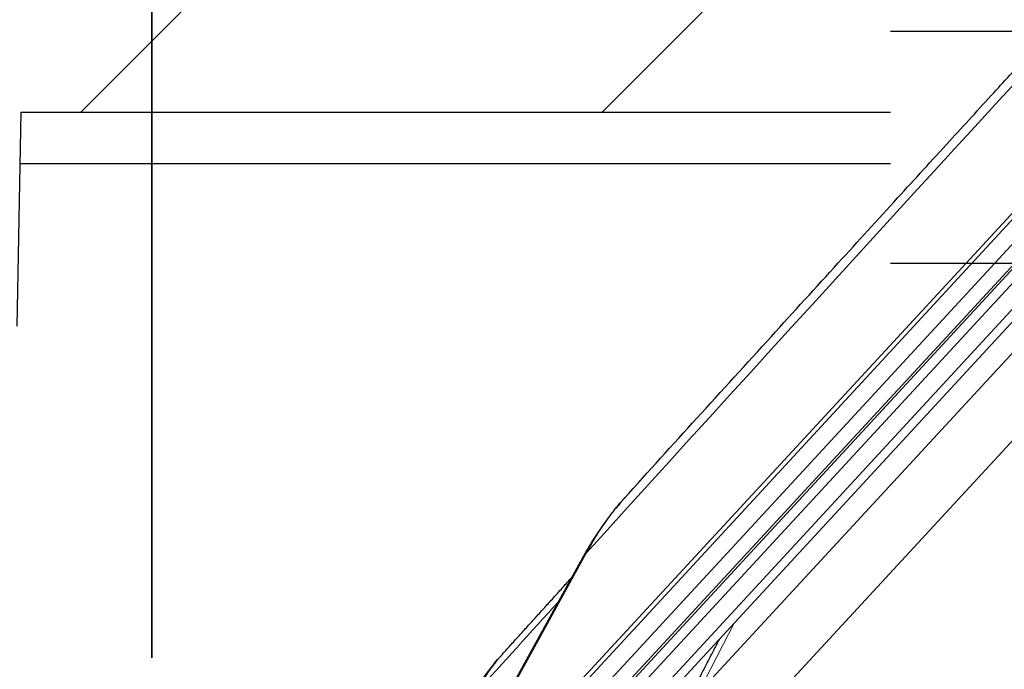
# Model space of a CAD drawing. Header units: millimetres. Extents: x -45 to 126, y 0 to 160.
# Tile 10 of 24: x -4 to 23, y 114 to 132. Entities that reach past the tile are written whole.
import ezdxf

# ---------------------------------------------------------------- set-up
doc = ezdxf.new("R2010")
doc.units = ezdxf.units.MM
doc.layers.get('0').update_dxf_attribs({"linetype": 'CONTINUOUS'})
for name, color, linetype, true_color in [('DETAIL$16', 7, 'CONTINUOUS', 0xffffff), ('DETAIL$17', 7, 'CONTINUOUS', 0xffffff), ('ORTHO$4', 7, 'CONTINUOUS', 0xffffff), ('SX$14', 7, 'CONTINUOUS', 0xffffff), ('SX$18', 7, 'CONTINUOUS', 0xffffff), ('TOP$13', 7, 'CONTINUOUS', 0xffffff)]:
    doc.layers.add(name, color=color, linetype=linetype, true_color=true_color)

# ---------------------------------------------------------------- blocks, each defined once
blk = doc.blocks.new('HATCH1')
at = {"color": 251, "linetype": 'CONTINUOUS'}
for p, q in [((0, 144.593725, -116.026301), (0, 147.42465, -118.857226)), ((0, 144.593725, 11.25292), (0, 147.093606, 8.753039)), ((0, 144.593725, 25.395055), (0, 147.093606, 22.895174)), ((0, 141.620751, 42.510165), (0, 147.093606, 37.03731)), ((0, 144.09709, -2.392581), (0, 146.333497, -4.628988)), ((0, 142.431613, 27.557168), (0, 144.485455, 25.503325)), ((0, 141.408313, -112.840889), (0, 143.824177, -115.256753)), ((0, 137.806982, -10.244608), (0, 140.039947, -12.477573)), ((0, 134.193008, -119.767719), (0, 137.093548, -122.668259)), ((0, 128.993693, -100.426268), (0, 131.993693, -103.426268)), ((0, 128.993693, -86.284133), (0, 131.993693, -89.284133)), ((0, 128.993693, -72.141997), (0, 131.993693, -75.141997)), ((0, 128.002114, -57.008283), (0, 131.993693, -60.999861)), ((0, 127.941672, -14.521434), (0, 130.214831, -16.794593)), ((0, 128.532094, 27.314551), (0, 130.092083, 25.754562)), ((0, 128.217015, 41.771766), (0, 130.077339, 39.911442)), ((0, 129.110227, -43.97426), (0, 129.837606, -44.70164)), ((0, 125.267221, -40.131254), (0, 127.393693, -42.257726))]:
    blk.add_line(p, q, dxfattribs=at)
blk = doc.blocks.new('HATCH3')
at = {"color": 251, "linetype": 'CONTINUOUS'}
for p, q in [((-1.926068, 128.993693), (1.073932, 131.993693)), ((12.216068, 128.993693), (15.216068, 131.993693))]:
    blk.add_line(p, q, dxfattribs=at)
blk = doc.blocks.new('HATCH5')
at = {"color": 251, "linetype": 'CONTINUOUS'}
for p, q in [((0, 144.593725, -115.306559), (0, 147.593694, -118.306528)), ((0, 141.523729, -112.236563), (0, 144.550255, -115.263089)), ((0, 141.720937, -119.504838), (0, 144.369316, -122.153217)), ((0, 134.888464, -119.743433), (0, 137.789004, -122.643973)), ((0, 134.39041, -112.174311), (0, 137.416936, -115.200838)), ((0, 128.993693, -106.777594), (0, 131.993693, -109.777594)), ((0, 130.093725, -122.019763), (0, 131.500232, -123.42627)), ((0, 128.055991, -119.982029), (0, 128.858116, -120.784154))]:
    blk.add_line(p, q, dxfattribs=at)
blk = doc.blocks.new('HATCH7')
at = {"color": 251, "linetype": 'CONTINUOUS'}
for p, q in [((0, 144.593725, 1.808874), (0, 147.093606, -0.691007)), ((0, 144.593725, 8.879942), (0, 147.093606, 6.380061)), ((0, 144.593725, 15.95101), (0, 147.093606, 13.451129)), ((0, 142.458365, -3.126834), (0, 144.700293, -5.368762)), ((0, 141.390858, -9.130395), (0, 143.593725, -11.333262)), ((0, 135.454534, -10.265138), (0, 138.428693, -13.239297)), ((0, 129.602327, -11.483999), (0, 131.993693, -13.875365)), ((0, 130.750146, -19.702885), (0, 131.349987, -20.302727)), ((0, 126.93924, -15.89198), (0, 129.393693, -18.346432)), ((0, 124.893693, -20.9175), (0, 126.682974, -22.706781))]:
    blk.add_line(p, q, dxfattribs=at)

msp = doc.modelspace()

# ---------------------------------------------------------------- linework, layer by layer
at = {"layer": 'DETAIL$16', "color": 18, "linetype": 'CONTINUOUS'}
for p, q in [((0, 143.629, -119.438), (0, 127.594, -119.998)), ((0, 143.046, -118.449), (0, 127.594, -118.988)), ((0, 132.083, -122.843), (0, 131.137, -123.79)), ((0, 130.094, -121.31), (0, 130.094, -122.67)), ((0, 129.827, -124.373), (0, 127.594, -124.49)), ((0, 127.594, -120.74), (0, 129.611, -120.81)), ((0, 129.611, -123.17), (0, 127.594, -123.24)), ((0, 128.994, -112.153), (0, 128.994, -103.599)), ((0, 127.594, -120.74), (0, 127.594, -119.998)), ((0, 127.594, -124.49), (0, 127.594, -123.24)), ((0, 127.594, -103.599), (0, 127.594, -118.988)), ((0, 127.594, -119.987), (0, 127.594, -119.998)), ((0, 127.594, -118.987), (0, 127.594, -118.992))]:
    msp.add_line(p, q, dxfattribs=at)
at = {"layer": 'DETAIL$16', "color": 18, "linetype": 'CONTINUOUS', "lineweight": 5}
msp.add_line((0, 143.253, -119.44), (0, 127.594, -119.987), dxfattribs=at)
at = {"layer": 'DETAIL$16', "color": 18, "linetype": 'CONTINUOUS', "extrusion": (-1, 0, 0)}
for centre, radius, start, end in [((-131.994, -112.153), 3, 270.5, 360), ((-129.722, -122.376), 2, 225, 267), ((-129.594, -122.67), 0.5, 180, 268), ((-129.594, -121.31), 0.5, 92, 180)]:
    msp.add_arc(centre, radius, start, end, dxfattribs=at)
at = {"layer": 'DETAIL$16', "color": 18, "linetype": 'CONTINUOUS', "lineweight": 5, "extrusion": (1, 0, 0)}
msp.add_open_spline([(0, 129.611, -123.17), (0, 129.611, -123.17), (0, 129.611, -123.056), (0, 129.611, -122.641), (0, 129.611, -122.337), (0, 129.611, -121.618), (0, 129.611, -121.233), (0, 129.611, -120.817)], degree=3, knots=[0, 0, 0, 0, 0.351264, 0.351264, 0.702417, 0.702417, 1, 1, 1, 1], dxfattribs=at)
at = {"layer": 'DETAIL$16', "color": 18, "linetype": 'CONTINUOUS'}
for points, degree, knots in [([(0, 127.594, -118.988), (0, 127.594, -118.989), (0, 127.594, -119.281), (0, 127.594, -119.423), (0, 127.594, -119.783), (0, 127.594, -119.987)], 2, [0, 0, 0, 0.5, 0.5, 0.75, 1, 1, 1]), ([(0, 127.594, -120.813), (0, 127.594, -121.252), (0, 127.594, -122.581), (0, 127.594, -123.24), (0, 127.594, -123.24)], 3, [0, 0, 0, 0, 0.303803, 1, 1, 1, 1])]:
    msp.add_open_spline(points, degree=degree, knots=knots, dxfattribs=at)
at = {"layer": 'DETAIL$17', "color": 18, "linetype": 'CONTINUOUS'}
for p, q in [((0, 144.086, 15.356), (0, 127.594, 15.5)), ((0, 129.394, -16.809), (0, 131.502, -16.772)), ((0, 131.394, -20.178), (0, 131.394, -19.911)), ((0, 131.394, -22.378), (0, 131.394, -20.178)), ((0, 131.394, -29.326), (0, 131.394, -22.378)), ((0, 129.394, -19.679), (0, 131.197, -19.711)), ((0, 131.197, -20.378), (0, 127.394, -20.444)), ((0, 129.394, -19.679), (0, 129.394, -16.809)), ((0, 123.194, -10.604), (0, 129.377, -10.496)), ((0, 128.824, -14.25), (0, 128.994, -14.244)), ((0, 128.994, -14.244), (0, 128.994, -13.295)), ((0, 128.994, -11.93), (0, 128.994, -13.295)), ((0, 127.594, 15.5), (0, 127.594, -10.529)), ((0, 127.594, 19.478), (0, 127.594, 15.5)), ((0, 127.394, -22.732), (0, 127.394, -20.444)), ((0, 124.894, -22.644), (0, 127.394, -22.732)), ((0, 127.394, -22.732), (0, 127.394, -27.653)), ((0, 127.394, -29.326), (0, 127.394, -27.653)), ((0, 127.394, -27.653), (0, 124.894, -27.784)), ((0, 126.859, -17.853), (0, 126.894, -17.853)), ((0, 126.894, -16.249), (0, 126.894, -17.853)), ((0, 126.894, -16.269), (0, 123.194, -16.204)), ((0, 124.894, -22.644), (0, 124.894, -19.853)), ((0, 124.894, -27.784), (0, 124.894, -27.309)), ((0, 124.894, -22.644), (0, 124.894, -27.309)), ((0, 124.42, -27.808), (0, 123.168, -27.874)), ((0, 123.194, -16.204), (0, 123.194, -10.604))]:
    msp.add_line(p, q, dxfattribs=at)
at = {"layer": 'DETAIL$17', "color": 18, "linetype": 'CONTINUOUS', "lineweight": 5}
for p, q in [((0, 131.502, -19.244), (0, 131.994, -19.244)), ((0, 131.502, -19.244), (0, 131.502, -29.326)), ((0, 131.502, -16.772), (0, 131.502, -19.244)), ((0, 131.502, -19.244), (0, 129.394, -19.244)), ((0, 131.197, -22.378), (0, 131.394, -22.378)), ((0, 131.197, -22.378), (0, 131.197, -29.326)), ((0, 127.394, -22.444), (0, 131.197, -22.378)), ((0, 128.994, -11.93), (0, 129.322, -11.93))]:
    msp.add_line(p, q, dxfattribs=at)
at = {"layer": 'DETAIL$17', "color": 18, "linetype": 'CONTINUOUS', "extrusion": (-1, 0, 0)}
for centre, radius, start, end in [((-131.994, -13.295), 3, 0, 89.5), ((-131.194, -19.911), 0.2, 91, 180), ((-131.194, -20.178), 0.2, 180, 269), ((-128.894, -16.249), 2, 360, 88), ((-126.894, -19.853), 2, 360, 89)]:
    msp.add_arc(centre, radius, start, end, dxfattribs=at)
at = {"layer": 'DETAIL$17', "color": 18, "linetype": 'CONTINUOUS', "extrusion": (1, 0, 0)}
msp.add_arc((124.394, -27.309), 0.5, 273, 0, dxfattribs=at)
at = {"layer": 'DETAIL$17', "color": 18, "linetype": 'CONTINUOUS', "lineweight": 5, "extrusion": (1, 0, 0)}
msp.add_ellipse((0, 131.194, -22.378), major_axis=(0, 0.003, 2), ratio=0.001744, start_param=4.712727, end_param=6.283219, dxfattribs=at)
at = {"layer": 'DETAIL$17', "color": 18, "linetype": 'CONTINUOUS', "extrusion": (1, 0, 0)}
msp.add_open_spline([(0, 131.968, -8.93), (0, 131.78, -8.942), (0, 131.419, -8.965), (0, 130.915, -9.117), (0, 130.477, -9.327), (0, 130.11, -9.583), (0, 129.81, -9.861), (0, 129.573, -10.146), (0, 129.304, -10.563), (0, 129.052, -11.152), (0, 129.013, -11.673), (0, 128.994, -11.93)], degree=3, knots=[0, 0, 0, 0, 0.119808, 0.231459, 0.334946, 0.430267, 0.517416, 0.596392, 0.667189, 0.835398, 1, 1, 1, 1], dxfattribs=at)
at = {"layer": 'DETAIL$17', "color": 18, "linetype": 'CONTINUOUS', "lineweight": 5, "extrusion": (1, 0, 0)}
msp.add_open_spline([(0, 130.88, -10.508), (0, 131.031, -10.391), (0, 131.378, -10.201), (0, 131.768, -10.132), (0, 131.968, -10.13)], degree=3, knots=[0, 0, 0, 0, 0.48947, 1, 1, 1, 1], dxfattribs=at)
at = {"layer": 'ORTHO$4', "color": 18, "linetype": 'CONTINUOUS'}
for p, q in [((0, 131.137, 44.8), (0, 132.857, 43.08)), ((0, 131.137, -123.79), (0, 132.857, -122.07)), ((0, 127.594, 45.5), (0, 129.827, 45.383)), ((0, 127.594, -124.49), (0, 129.827, -124.373)), ((0, 127.594, -16.281), (0, 123.194, -16.204)), ((0, 123.194, -10.604), (0, 127.594, -10.527)), ((0, 127.594, -71.281), (0, 123.194, -71.204)), ((0, 123.194, -65.604), (0, 127.594, -65.527)), ((0, 127.594, -47.38), (0, 123.194, -47.303)), ((0, 123.194, -44.505), (0, 127.594, -44.428)), ((0, 127.594, -34.942), (0, 125.468, -34.905)), ((0, 125.468, -29.633), (0, 127.594, -29.596)), ((0, 127.594, 40.002), (0, 127.594, -118.992)), ((0, 126.894, -48.14), (0, 126.894, -47.367)), ((0, 126.894, -19.244), (0, 126.894, -16.269)), ((0, 126.894, -44.441), (0, 126.894, -34.93)), ((0, 126.894, -29.608), (0, 126.894, -19.244)), ((0, 126.894, -17.853), (0, 126.859, -17.853)), ((0, 125.102, -34.854), (0, 125.102, -39.026)), ((0, 124.894, -40.011), (0, 124.894, -44.476)), ((0, 124.894, -19.853), (0, 124.894, -29.758)), ((0, 114.194, -39.644), (0, 124.894, -40.018)), ((0, 124.42, -27.808), (0, 114.478, -28.329)), ((0, 123.997, -33.502), (0, 114.194, -33.844)), ((0, 114.478, -32.359), (0, 123.994, -32.858)), ((0, 123.994, -33.406), (0, 123.994, -31.133)), ((0, 123.194, -46.804), (0, 121.694, -46.778)), ((0, 121.694, -45.03), (0, 123.194, -45.004)), ((0, 123.194, -71.204), (0, 123.194, -68.404)), ((0, 123.194, -68.404), (0, 123.194, -65.604)), ((0, 123.194, -16.204), (0, 123.194, -10.604)), ((0, 123.194, -47.303), (0, 123.194, -44.505)), ((0, 121.694, -46.778), (0, 121.194, -46.269)), ((0, 121.194, -45.539), (0, 121.694, -45.03)), ((0, 121.694, -45.03), (0, 121.694, -46.778)), ((0, 121.194, -46.269), (0, 121.194, -45.539)), ((0, 114.194, -34.783), (0, 114.194, -34.844)), ((0, 114.194, -38.645), (0, 114.194, -38.705)), ((0, 114.194, -38.645), (0, 114.194, -34.844)), ((0, 114.194, -28.629), (0, 114.194, -32.06))]:
    msp.add_line(p, q, dxfattribs=at)
at = {"layer": 'ORTHO$4', "color": 18, "linetype": 'CONTINUOUS', "lineweight": 5}
for p, q in [((0, 131.137, 40.002), (0, 132.857, 40.002)), ((0, 131.137, -118.992), (0, 132.857, -118.992)), ((0, 131.137, -118.992), (0, 131.137, 40.002)), ((0, 129.827, -118.992), (0, 131.137, -118.992)), ((0, 131.137, 40.002), (0, 129.827, 40.002)), ((0, 129.827, 40.002), (0, 129.827, -118.992)), ((0, 127.594, 40.002), (0, 129.827, 40.002)), ((0, 129.827, -118.992), (0, 127.594, -118.992)), ((0, 126.894, -19.244), (0, 127.594, -19.244)), ((0, 126.894, -19.244), (0, 126.859, -19.244)), ((0, 126.859, -19.244), (0, 126.859, -29.609)), ((0, 126.859, -34.93), (0, 126.859, -44.441)), ((0, 125.468, -29.633), (0, 125.468, -34.905)), ((0, 125.102, -39.026), (0, 114.194, -38.645)), ((0, 124.894, -28.108), (0, 124.42, -28.108)), ((0, 114.194, -34.844), (0, 124.452, -34.485)), ((0, 114.478, -28.629), (0, 124.42, -28.108)), ((0, 124.42, -28.108), (0, 124.42, -30.086)), ((0, 123.994, -32.558), (0, 114.478, -32.06)), ((0, 114.194, -28.629), (0, 114.478, -28.629)), ((0, 114.478, -32.06), (0, 114.478, -28.629)), ((0, 114.478, -32.06), (0, 114.194, -32.06))]:
    msp.add_line(p, q, dxfattribs=at)
at = {"layer": 'ORTHO$4', "color": 18, "linetype": 'CONTINUOUS', "extrusion": (1, 0, 0)}
for centre, start, end in [((129.722, 43.386), 45, 87), ((128.894, -48.14), 180, 229.4587)]:
    msp.add_arc(centre, 2, start, end, dxfattribs=at)
at = {"layer": 'ORTHO$4', "color": 18, "linetype": 'CONTINUOUS', "extrusion": (-1, 0, 0)}
for centre, radius, start, end in [((-129.722, -122.376), 2, 225, 267), ((-114.494, -32.06), 0.3, 273, 0)]:
    msp.add_arc(centre, radius, start, end, dxfattribs=at)
at = {"layer": 'ORTHO$4', "color": 18, "linetype": 'CONTINUOUS', "extrusion": (-1, 6.12303e-17, -1.22461e-16)}
for centre, radius, start, end in [((-125.494, -31.133), 1.5, 0, 89), ((-125.494, -33.406), 1.5, 271, 0), ((-124.394, -27.309), 0.5, 180, 267), ((-114.494, -28.629), 0.3, 0, 87)]:
    msp.add_arc(centre, radius, start, end, dxfattribs=at)
at = {"layer": 'ORTHO$4', "color": 18, "linetype": 'CONTINUOUS', "lineweight": 5, "extrusion": (1, 0, 0)}
msp.add_ellipse((0, 124.394, -28.11), major_axis=(0, 0.026, 0.302), ratio=0.085426, start_param=4.727156, end_param=6.295213, dxfattribs=at)
at = {"layer": 'ORTHO$4', "color": 18, "linetype": 'CONTINUOUS', "lineweight": 5, "extrusion": (-1, 0, 0)}
for centre, major_axis, start_param, end_param in [((0, 114.494, -28.629), (0, -0.016, 0.3), 4.715128, 6.283185), ((0, 114.494, -32.06), (0, 0.016, 0.3), 3.141593, 4.70965)]:
    msp.add_ellipse(centre, major_axis=major_axis, ratio=0.052264, start_param=start_param, end_param=end_param, dxfattribs=at)
at = {"layer": 'ORTHO$4', "color": 18, "linetype": 'CONTINUOUS', "lineweight": 5, "extrusion": (1, 0, 0)}
for points, knots in [([(0, 131.137, 40.002), (0, 131.137, 40.17), (0, 131.137, 40.506), (0, 131.137, 41.003), (0, 131.136, 41.451), (0, 131.136, 42.076), (0, 131.136, 42.846), (0, 131.136, 43.681), (0, 131.136, 44.305), (0, 131.137, 44.719), (0, 131.137, 44.773), (0, 131.137, 44.8)], [0, 0, 0, 0, 0.067034, 0.133915, 0.200698, 0.251783, 0.399303, 0.548852, 0.698686, 0.849081, 1, 1, 1, 1]), ([(0, 131.137, -123.79), (0, 131.137, -123.785), (0, 131.137, -123.774), (0, 131.137, -123.69), (0, 131.136, -123.57), (0, 131.136, -123.338), (0, 131.136, -122.911), (0, 131.136, -122.146), (0, 131.136, -121.197), (0, 131.137, -120.128), (0, 131.137, -119.371), (0, 131.137, -118.992)], [0, 0, 0, 0, 0.067034, 0.133915, 0.200698, 0.251782, 0.399303, 0.548852, 0.698686, 0.849081, 1, 1, 1, 1]), ([(0, 126.859, -19.244), (0, 126.451, -19.246), (0, 125.814, -19.312), (0, 125.073, -19.546), (0, 124.894, -19.735), (0, 124.894, -19.853)], [0, 0, 0, 0, 0.369316, 0.631108, 1, 1, 1, 1])]:
    msp.add_open_spline(points, degree=3, knots=knots, dxfattribs=at)
at = {"layer": 'ORTHO$4', "color": 18, "linetype": 'CONTINUOUS', "lineweight": 5, "extrusion": (-1, 0, 0)}
for points, knots in [([(0, 129.827, -118.992), (0, 129.827, -119.228), (0, 129.827, -119.701), (0, 129.827, -120.395), (0, 129.827, -121.063), (0, 129.827, -121.694), (0, 129.828, -122.279), (0, 129.828, -122.8), (0, 129.828, -123.419), (0, 129.827, -123.948), (0, 129.827, -124.31), (0, 129.827, -124.352), (0, 129.827, -124.373)], [0, 0, 0, 0, 0.084072, 0.167756, 0.251179, 0.334376, 0.417362, 0.500193, 0.579078, 0.749936, 0.874425, 1, 1, 1, 1]), ([(0, 129.827, 45.383), (0, 129.827, 45.374), (0, 129.827, 45.355), (0, 129.827, 45.208), (0, 129.827, 44.981), (0, 129.827, 44.669), (0, 129.828, 44.281), (0, 129.828, 43.827), (0, 129.828, 43.122), (0, 129.827, 42.198), (0, 129.827, 41.06), (0, 129.827, 40.356), (0, 129.827, 40.002)], [0, 0, 0, 0, 0.084072, 0.167756, 0.251179, 0.334376, 0.417362, 0.500193, 0.579079, 0.749936, 0.874425, 1, 1, 1, 1])]:
    msp.add_open_spline(points, degree=3, knots=knots, dxfattribs=at)
at = {"layer": 'ORTHO$4', "color": 18, "linetype": 'CONTINUOUS'}
for points, degree, knots in [([(0, 127.594, 45.5), (0, 127.594, 45.5), (0, 127.594, 44.301), (0, 127.594, 41.459), (0, 127.594, 40.002)], 3, [0, 0, 0, 0, 0.5, 1, 1, 1, 1]), ([(0, 127.594, -118.992), (0, 127.594, -120.449), (0, 127.594, -123.291), (0, 127.594, -124.49), (0, 127.594, -124.49)], 3, [0, 0, 0, 0, 0.5, 1, 1, 1, 1]), ([(0, 114.194, -38.645), (0, 114.194, -38.848), (0, 114.194, -39.029), (0, 114.194, -39.208), (0, 114.194, -39.493), (0, 114.194, -39.644), (0, 114.194, -39.644)], 2, [0, 0, 0, 0.25, 0.25, 0.5, 0.75, 1, 1, 1])]:
    msp.add_open_spline(points, degree=degree, knots=knots, dxfattribs=at)
at = {"layer": 'ORTHO$4', "color": 18, "linetype": 'CONTINUOUS', "extrusion": (1, 0, 0)}
msp.add_open_spline([(0, 126.859, -17.853), (0, 126.734, -17.862), (0, 126.48, -17.88), (0, 126.107, -18.001), (0, 125.753, -18.193), (0, 125.382, -18.509), (0, 124.995, -19.05), (0, 124.931, -19.558), (0, 124.894, -19.853)], degree=3, knots=[0, 0, 0, 0, 0.118273, 0.241039, 0.368661, 0.501464, 0.71033, 1, 1, 1, 1], dxfattribs=at)
at = {"layer": 'ORTHO$4', "color": 18, "linetype": 'CONTINUOUS', "extrusion": (-1, 0, 0)}
msp.add_open_spline([(0, 125.102, -39.026), (0, 125.099, -39.087), (0, 125.092, -39.229), (0, 125.051, -39.461), (0, 124.986, -39.733), (0, 124.916, -39.943), (0, 124.9, -39.992), (0, 124.894, -40.011)], degree=3, knots=[0, 0, 0, 0, 0.125034, 0.291806, 0.500996, 0.80338, 1, 1, 1, 1], dxfattribs=at)
at = {"layer": 'ORTHO$4', "color": 18, "linetype": 'CONTINUOUS'}
msp.add_open_spline([(0, 114.194, -33.844), (0, 114.194, -33.845), (0, 114.194, -33.995), (0, 114.194, -34.28), (0, 114.194, -34.64), (0, 114.194, -34.844)], degree=2, dxfattribs=at)
at = {"layer": 'SX$14', "color": 18, "linetype": 'CONTINUOUS'}
for p, q in [((0, 127.594, 25.798), (0, 144.594, 25.501)), ((0, 144.594, 27.595), (0, 127.594, 27.298)), ((0, 127.594, 39.998), (0, 144.304, 39.415)), ((0, 144.086, 15.356), (0, 127.594, 15.5)), ((0, 143.629, -119.438), (0, 127.594, -119.998)), ((0, 143.046, -118.449), (0, 127.594, -118.988)), ((0, 127.594, 25.5), (0, 138.982, 25.599)), ((0, 131.137, 44.8), (0, 132.851, 43.085)), ((0, 131.194, -36.389), (0, 132.394, -36.494)), ((0, 132.083, -122.843), (0, 131.137, -123.79)), ((0, 131.502, -47.616), (0, 129.394, -47.58)), ((0, 129.394, -16.809), (0, 131.502, -16.772)), ((0, 131.411, -41.187), (0, 127.394, -41.257)), ((0, 131.394, -44.478), (0, 131.394, -44.211)), ((0, 131.394, -20.178), (0, 131.394, -19.911)), ((0, 131.394, -22.378), (0, 131.394, -20.178)), ((0, 131.394, -42.011), (0, 131.394, -41.187)), ((0, 131.394, -36.407), (0, 131.394, -22.378)), ((0, 131.394, -44.211), (0, 131.394, -42.011)), ((0, 127.394, -43.944), (0, 131.197, -44.011)), ((0, 131.197, -44.678), (0, 129.394, -44.709)), ((0, 129.394, -19.679), (0, 131.197, -19.711)), ((0, 131.197, -20.378), (0, 127.394, -20.444)), ((0, 131.194, -39.924), (0, 124.894, -40.144)), ((0, 131.194, -36.389), (0, 131.194, -39.924)), ((0, 131.194, -36.389), (0, 127.394, -36.057)), ((0, 130.094, 43.68), (0, 130.094, 42.32)), ((0, 130.094, -121.31), (0, 130.094, -122.67)), ((0, 127.594, 45.5), (0, 129.827, 45.383)), ((0, 129.827, -124.373), (0, 127.594, -124.49)), ((0, 129.611, 41.82), (0, 127.594, 41.75)), ((0, 127.594, 44.25), (0, 129.611, 44.18)), ((0, 129.611, -123.17), (0, 127.594, -123.24)), ((0, 127.594, -120.74), (0, 129.611, -120.81)), ((0, 129.394, -47.58), (0, 129.394, -44.709)), ((0, 129.394, -19.679), (0, 129.394, -16.809)), ((0, 123.194, -10.604), (0, 129.377, -10.496)), ((0, 128.824, -14.25), (0, 128.994, -14.244)), ((0, 128.994, -14.244), (0, 128.994, -13.295)), ((0, 128.994, -112.153), (0, 128.994, -60.346)), ((0, 128.994, -52.97), (0, 128.994, -50.144)), ((0, 128.994, -50.144), (0, 128.824, -50.138)), ((0, 128.994, -71.305), (0, 123.194, -71.204)), ((0, 123.194, -65.604), (0, 128.994, -65.503)), ((0, 128.994, -103.502), (0, 127.594, -103.49)), ((0, 127.594, -93.49), (0, 128.994, -93.478)), ((0, 128.994, -11.93), (0, 128.994, -13.295)), ((0, 127.594, 39.998), (0, 127.594, 41.75)), ((0, 127.594, 44.25), (0, 127.594, 45.5)), ((0, 127.594, 25.798), (0, 127.594, 27.298)), ((0, 127.594, -124.49), (0, 127.594, -123.24)), ((0, 127.594, -120.74), (0, 127.594, -119.998)), ((0, 127.594, 25.798), (0, 127.594, 25.5)), ((0, 127.594, -103.49), (0, 127.594, -118.988)), ((0, 127.594, 15.5), (0, 127.594, -10.529)), ((0, 127.594, -49.659), (0, 127.594, -65.525)), ((0, 127.594, -71.28), (0, 127.594, -93.49)), ((0, 127.594, -119.987), (0, 127.594, -119.998)), ((0, 127.594, -93.49), (0, 127.594, -103.49)), ((0, 127.594, 25.5), (0, 127.594, 15.5)), ((0, 127.594, 28.298), (0, 127.594, 39.498)), ((0, 127.594, 27.298), (0, 127.594, 28.298)), ((0, 127.594, 39.998), (0, 127.594, 39.498)), ((0, 127.594, -118.987), (0, 127.594, -118.992)), ((0, 127.394, -43.944), (0, 127.394, -41.257)), ((0, 127.394, -22.732), (0, 127.394, -20.444)), ((0, 124.894, -22.644), (0, 127.394, -22.732)), ((0, 127.394, -22.732), (0, 127.394, -27.653)), ((0, 127.394, -33.036), (0, 127.394, -27.653)), ((0, 127.394, -33.036), (0, 127.394, -36.057)), ((0, 127.394, -27.653), (0, 124.894, -27.784)), ((0, 127.394, -33.036), (0, 124.894, -32.905)), ((0, 126.894, -16.269), (0, 123.194, -16.204)), ((0, 126.859, -17.853), (0, 126.894, -17.853)), ((0, 126.894, -16.249), (0, 126.894, -17.853)), ((0, 126.894, -46.536), (0, 126.894, -48.14)), ((0, 126.894, -46.536), (0, 126.859, -46.535)), ((0, 126.894, -47.367), (0, 123.194, -47.303)), ((0, 124.894, -44.536), (0, 124.894, -40.144)), ((0, 124.894, -22.644), (0, 124.894, -19.853)), ((0, 123.194, -44.505), (0, 124.894, -44.476)), ((0, 124.894, -27.784), (0, 124.894, -27.309)), ((0, 124.894, -32.905), (0, 124.894, -33.38)), ((0, 124.894, -22.644), (0, 124.894, -27.309)), ((0, 124.894, -33.38), (0, 124.894, -40.144)), ((0, 115.194, -35.792), (0, 124.894, -35.877)), ((0, 114.194, -33.844), (0, 124.894, -33.471)), ((0, 115.194, -37.696), (0, 124.894, -37.612)), ((0, 114.194, -39.644), (0, 124.894, -40.018)), ((0, 124.42, -32.88), (0, 117.594, -32.522)), ((0, 124.42, -27.808), (0, 117.594, -28.166)), ((0, 123.994, -33.406), (0, 123.994, -32.858)), ((0, 123.194, -46.804), (0, 121.694, -46.778)), ((0, 121.694, -45.03), (0, 123.194, -45.004)), ((0, 123.194, -71.204), (0, 123.194, -68.404)), ((0, 123.194, -68.404), (0, 123.194, -65.604)), ((0, 123.194, -16.204), (0, 123.194, -10.604)), ((0, 123.194, -47.303), (0, 123.194, -44.505)), ((0, 121.694, -46.778), (0, 121.194, -46.269)), ((0, 121.194, -45.539), (0, 121.694, -45.03)), ((0, 121.694, -45.03), (0, 121.694, -46.778)), ((0, 121.194, -46.269), (0, 121.194, -45.539)), ((0, 119.644, -30.803), (0, 119.644, -29.885)), ((0, 119.644, -29.885), (0, 118.694, -29.869)), ((0, 119.644, -30.803), (0, 118.694, -30.82)), ((0, 118.694, -29.869), (0, 117.594, -29.85)), ((0, 118.694, -29.869), (0, 118.694, -30.82)), ((0, 118.694, -30.82), (0, 117.594, -30.839)), ((0, 117.594, -32.222), (0, 117.594, -28.467)), ((0, 117.179, -28.188), (0, 117.594, -28.166)), ((0, 117.594, -32.522), (0, 117.179, -32.501)), ((0, 114.478, -28.329), (0, 117.179, -28.188)), ((0, 117.179, -32.501), (0, 114.478, -32.359)), ((0, 115.194, -35.792), (0, 114.194, -34.783)), ((0, 115.194, -37.696), (0, 115.194, -35.792)), ((0, 114.194, -38.705), (0, 115.194, -37.696)), ((0, 114.194, -34.783), (0, 114.194, -38.705)), ((0, 114.194, -38.705), (0, 114.194, -39.644)), ((0, 114.194, -33.844), (0, 114.194, -34.783)), ((0, 114.194, -32.06), (0, 114.194, -28.629))]:
    msp.add_line(p, q, dxfattribs=at)
at = {"layer": 'SX$14', "color": 18, "linetype": 'CONTINUOUS', "lineweight": 5}
for p, q in [((0, 144.585, 28.298), (0, 127.594, 28.298)), ((0, 127.594, 39.498), (0, 144.585, 38.905)), ((0, 143.253, -119.44), (0, 127.594, -119.987)), ((0, 131.502, -45.144), (0, 131.994, -45.144)), ((0, 131.502, -19.244), (0, 131.994, -19.244)), ((0, 131.502, -45.144), (0, 131.502, -47.616)), ((0, 131.502, -19.244), (0, 131.502, -36.416)), ((0, 131.502, -41.181), (0, 131.502, -45.144)), ((0, 131.502, -16.772), (0, 131.502, -19.244)), ((0, 131.502, -19.244), (0, 129.394, -19.244)), ((0, 131.502, -45.144), (0, 129.394, -45.144)), ((0, 131.197, -22.378), (0, 131.394, -22.378)), ((0, 131.197, -42.011), (0, 131.394, -42.011)), ((0, 131.197, -22.378), (0, 131.197, -36.39)), ((0, 131.197, -41.19), (0, 131.197, -42.011)), ((0, 127.394, -22.444), (0, 131.197, -22.378)), ((0, 131.197, -42.011), (0, 127.394, -41.945)), ((0, 128.994, -11.93), (0, 129.322, -11.93)), ((0, 117.195, -32.201), (0, 117.594, -32.222)), ((0, 117.594, -28.467), (0, 117.195, -28.487)), ((0, 117.195, -28.487), (0, 117.195, -32.201)), ((0, 117.195, -28.487), (0, 117.179, -28.188)), ((0, 117.179, -32.501), (0, 117.195, -32.201)), ((0, 117.013, -28.487), (0, 117.195, -28.487)), ((0, 117.195, -32.201), (0, 117.013, -32.201)), ((0, 117.013, -32.201), (0, 117.013, -28.487)), ((0, 114.312, -32.06), (0, 117.013, -32.201)), ((0, 117.013, -28.487), (0, 114.312, -28.629)), ((0, 114.312, -32.06), (0, 114.194, -32.06)), ((0, 114.194, -28.629), (0, 114.312, -28.629)), ((0, 114.312, -28.629), (0, 114.312, -32.06))]:
    msp.add_line(p, q, dxfattribs=at)
at = {"layer": 'SX$14', "color": 18, "linetype": 'CONTINUOUS', "extrusion": (-1, 0, 0)}
for centre, radius, start, end in [((-131.394, -40.187), 1, 180, 269), ((-131.994, -13.295), 3, 0, 89.5), ((-131.994, -112.153), 3, 270.5, 360), ((-131.194, -44.211), 0.2, 91, 180), ((-131.194, -44.478), 0.2, 180, 269), ((-131.194, -19.911), 0.2, 91, 180), ((-131.194, -20.178), 0.2, 180, 269), ((-129.722, 43.386), 2, 93, 135), ((-129.722, -122.376), 2, 225, 267), ((-129.594, 42.32), 0.5, 180, 268), ((-129.594, 43.68), 0.5, 92, 180), ((-129.594, -122.67), 0.5, 180, 268), ((-129.594, -121.31), 0.5, 92, 180), ((-128.894, -48.14), 2, 272, 0), ((-128.894, -16.249), 2, 360, 88), ((-126.894, -44.536), 2, 271, 0), ((-126.894, -19.853), 2, 360, 89), ((-114.494, -28.629), 0.3, 0, 87), ((-114.494, -32.06), 0.3, 273, 0)]:
    msp.add_arc(centre, radius, start, end, dxfattribs=at)
at = {"layer": 'SX$14', "color": 18, "linetype": 'CONTINUOUS', "extrusion": (1, 0, 0)}
for centre, radius, start, end in [((135.327, -56.658), 4.833, 133.6028, 226.3972), ((135.294, -56.658), 7.3, 149.6567, 210.3433), ((124.394, -33.38), 0.5, 360, 87), ((124.394, -27.309), 0.5, 273, 0)]:
    msp.add_arc(centre, radius, start, end, dxfattribs=at)
at = {"layer": 'SX$14', "color": 18, "linetype": 'CONTINUOUS', "extrusion": (-1, 6.12303e-17, -1.22461e-16)}
msp.add_arc((-125.494, -33.406), 1.5, 356.3162, 0, dxfattribs=at)
at = {"layer": 'SX$14', "color": 18, "linetype": 'CONTINUOUS', "lineweight": 5, "extrusion": (1, 0, 0)}
for centre, major_axis, start_param, end_param in [((0, 131.194, -42.01), (0, -0.003, 2), 3.141559, 4.712051), ((0, 131.194, -22.378), (0, 0.003, 2), 4.712727, 6.283219)]:
    msp.add_ellipse(centre, major_axis=major_axis, ratio=0.001744, start_param=start_param, end_param=end_param, dxfattribs=at)
at = {"layer": 'SX$14', "color": 18, "linetype": 'CONTINUOUS', "lineweight": 5, "extrusion": (-1, 0, 0)}
for centre, major_axis, start_param, end_param in [((0, 117.195, -28.487), (0, 0.016, -0.3), 1.602433, 3.141593), ((0, 117.195, -32.201), (0, -0.016, -0.3), 0, 1.53916), ((0, 114.494, -28.629), (0, 0.016, -0.3), 1.602433, 3.141593), ((0, 114.494, -32.06), (0, -0.016, -0.3), 0, 1.53916)]:
    msp.add_ellipse(centre, major_axis=major_axis, ratio=0.60386, start_param=start_param, end_param=end_param, dxfattribs=at)
at = {"layer": 'SX$14', "color": 18, "linetype": 'CONTINUOUS', "extrusion": (1, 0, 0)}
msp.add_open_spline([(0, 131.968, -8.93), (0, 131.78, -8.942), (0, 131.419, -8.965), (0, 130.915, -9.117), (0, 130.477, -9.327), (0, 130.11, -9.583), (0, 129.81, -9.861), (0, 129.573, -10.146), (0, 129.304, -10.563), (0, 129.052, -11.152), (0, 129.013, -11.673), (0, 128.994, -11.93)], degree=3, knots=[0, 0, 0, 0, 0.119808, 0.231459, 0.334946, 0.430267, 0.517416, 0.596392, 0.667189, 0.835398, 1, 1, 1, 1], dxfattribs=at)
at = {"layer": 'SX$14', "color": 18, "linetype": 'CONTINUOUS', "lineweight": 5, "extrusion": (1, 0, 0)}
for points, knots in [([(0, 130.88, -10.508), (0, 131.031, -10.391), (0, 131.378, -10.201), (0, 131.768, -10.132), (0, 131.968, -10.13)], [0, 0, 0, 0, 0.48947, 1, 1, 1, 1]), ([(0, 129.611, -123.17), (0, 129.611, -123.17), (0, 129.611, -123.056), (0, 129.611, -122.641), (0, 129.611, -122.337), (0, 129.611, -121.618), (0, 129.611, -121.233), (0, 129.611, -120.817)], [0, 0, 0, 0, 0.351264, 0.351264, 0.702417, 0.702417, 1, 1, 1, 1]), ([(0, 129.611, 41.827), (0, 129.611, 41.834), (0, 129.611, 41.84), (0, 129.611, 42.318), (0, 129.611, 42.752), (0, 129.611, 43.4), (0, 129.611, 43.638), (0, 129.611, 44.05), (0, 129.611, 44.18), (0, 129.611, 44.18)], [0, 0, 0, 0, 0.004371, 0.004371, 0.343376, 0.343376, 0.62482, 0.62482, 1, 1, 1, 1])]:
    msp.add_open_spline(points, degree=3, knots=knots, dxfattribs=at)
at = {"layer": 'SX$14', "color": 18, "linetype": 'CONTINUOUS'}
for points, degree, knots in [([(0, 127.594, -118.988), (0, 127.594, -118.989), (0, 127.594, -119.281), (0, 127.594, -119.423), (0, 127.594, -119.783), (0, 127.594, -119.987)], 2, [0, 0, 0, 0.5, 0.5, 0.75, 1, 1, 1]), ([(0, 127.594, 44.25), (0, 127.594, 44.25), (0, 127.594, 43.589), (0, 127.594, 42.254), (0, 127.594, 41.81)], 3, [0, 0, 0, 0, 0.694098, 1, 1, 1, 1]), ([(0, 127.594, -120.813), (0, 127.594, -121.252), (0, 127.594, -122.581), (0, 127.594, -123.24), (0, 127.594, -123.24)], 3, [0, 0, 0, 0, 0.303803, 1, 1, 1, 1])]:
    msp.add_open_spline(points, degree=degree, knots=knots, dxfattribs=at)
at = {"layer": 'SX$14', "color": 18, "linetype": 'CONTINUOUS', "extrusion": (1, 0, 0)}
for points in [[(0, 117.594, -32.222), (0, 117.591, -32.379), (0, 117.588, -32.522), (0, 117.594, -32.522)], [(0, 117.594, -28.166), (0, 117.588, -28.166), (0, 117.591, -28.309), (0, 117.594, -28.467)]]:
    msp.add_open_spline(points, degree=3, dxfattribs=at)
at = {"layer": 'SX$18', "color": 18, "linetype": 'CONTINUOUS'}
for p, q in [((20.037, 131.194), (25.818, 131.194)), ((-3.56, 128.994), (-3.662, 123.194)), ((-3.56, 128.994), (20.037, 128.994)), ((20.036, 127.594), (-3.584, 127.594)), ((26.038, 124.894), (20.037, 124.894))]:
    msp.add_line(p, q, dxfattribs=at)
at = {"layer": 'TOP$13', "color": 18, "linetype": 'CONTINUOUS'}
for p, q in [((3.137, 104.387, -142.478), (44.719, 149.402, -111.092)), ((1.714, 101.999, -142.336), (43.296, 147.014, -110.949)), ((43.641, 146.8, -109.849), (2.058, 101.785, -141.235)), ((2.746, 101.357, -139.033), (44.329, 146.372, -107.647)), ((40.729, 142.127, -109.865), (6.755, 105.348, -135.508)), ((7.236, 108.825, -139.384), (11.683, 116.901, -140.706))]:
    msp.add_line(p, q, dxfattribs=at)
at = {"layer": 'TOP$13', "color": 18, "linetype": 'CONTINUOUS', "lineweight": 5}
for p, q in [((2.628, 103.664, -142.615), (44.21, 148.679, -111.228)), ((44.926, 147.712, -108.19), (3.524, 102.892, -139.44)), ((3.577, 103.341, -139.963), (44.076, 147.184, -109.394)), ((38.791, 139.187, -110.119), (14.814, 113.231, -128.217)), ((14.466, 110.474, -125.066), (38.446, 136.434, -106.966)), ((7.306, 108.901, -139.331), (11.792, 117.047, -140.665)), ((15.812, 115.154, -128.672), (14.814, 113.231, -128.217))]:
    msp.add_line(p, q, dxfattribs=at)
at = {"layer": 'TOP$13', "color": 18, "linetype": 'CONTINUOUS', "extrusion": (0.797028, -0.495411, -0.345419)}
msp.add_arc((100.726, -148.625), 3, 260.8779, 297.648, dxfattribs=at)
at = {"layer": 'TOP$13', "color": 18, "linetype": 'CONTINUOUS', "lineweight": 5, "extrusion": (0.797028, -0.495411, -0.345419)}
for centre, major_axis, ratio, start_param, end_param in [((12.053, 116.85, -139.778), (-0.37, 0.052, -0.928), 0.464782, 6.283177, 6.662573), ((9.572, 112.648, -139.477), (0.045, -1.667, 2.494), 0.782356, 2.587118, 3.132292)]:
    msp.add_ellipse(centre, major_axis=major_axis, ratio=ratio, start_param=start_param, end_param=end_param, dxfattribs=at)
at = {"layer": 'TOP$13', "color": 18, "linetype": 'CONTINUOUS', "extrusion": (-0.797028, 0.495411, 0.345419)}
for points, knots in [([(12.815, 118.521, -140.417), (13.473, 119.247, -139.94), (14.806, 120.715, -138.97), (16.742, 122.843, -137.555), (18.557, 124.834, -136.223), (20.166, 126.596, -135.037), (21.572, 128.133, -133.998), (22.775, 129.447, -133.106), (23.756, 130.518, -132.377), (24.528, 131.359, -131.802), (25.102, 131.983, -131.375), (25.559, 132.481, -131.033), (25.997, 132.958, -130.706), (26.514, 133.52, -130.32), (27.258, 134.328, -129.763), (28.264, 135.42, -129.008), (29.566, 136.833, -128.029), (31.095, 138.489, -126.875), (32.851, 140.387, -125.546), (34.831, 142.522, -124.041), (37.033, 144.892, -122.359), (39.454, 147.491, -120.499), (42.093, 150.315, -118.462), (44.862, 153.27, -116.309), (46.747, 155.274, -114.835), (47.683, 156.268, -114.1)], [0, 0, 0, 0, 0.055134, 0.111845, 0.162895, 0.208283, 0.248009, 0.282074, 0.310476, 0.331538, 0.347843, 0.359393, 0.370567, 0.385294, 0.403573, 0.434224, 0.471479, 0.51534, 0.565806, 0.622878, 0.686555, 0.756837, 0.833725, 0.917219, 1, 1, 1, 1]), ([(11.792, 117.047, -140.665), (11.839, 117.132, -140.677), (11.947, 117.326, -140.705), (12.178, 117.698, -140.707), (12.444, 118.078, -140.637), (12.65, 118.332, -140.526), (12.73, 118.425, -140.475)], [0, 0, 0, 0, 0.16733, 0.379533, 0.758724, 1, 1, 1, 1])]:
    msp.add_open_spline(points, degree=3, knots=knots, dxfattribs=at)
at = {"layer": 'TOP$13', "color": 18, "linetype": 'CONTINUOUS', "lineweight": 5, "extrusion": (-0.797028, 0.495411, 0.345419)}
for points in [[(11.792, 117.047, -140.665), (23.711, 130.187, -132.007), (35.33, 142.765, -123.238), (46.633, 154.764, -114.367)], [(12.73, 118.425, -140.475), (12.769, 118.469, -140.45), (12.807, 118.513, -140.424), (12.845, 118.555, -140.395)], [(11.032, 115.719, -140.513), (10.285, 114.895, -141.054), (9.537, 114.069, -141.595), (8.788, 113.24, -142.135)]]:
    msp.add_open_spline(points, degree=3, dxfattribs=at)
at = {"layer": 'TOP$13', "color": 18, "linetype": 'CONTINUOUS', "extrusion": (-0.797028, 0.495411, 0.345419)}
for points in [[(12.59, 118.248, -140.544), (12.642, 118.309, -140.513), (12.694, 118.369, -140.478)], [(11.683, 116.902, -140.706), (12.027, 117.53, -140.814), (12.418, 118.035, -140.635)]]:
    msp.add_open_spline(points, degree=2, dxfattribs=at)
at = {"layer": 'TOP$13', "color": 18, "linetype": 'CONTINUOUS'}
for points in [[(12.694, 118.369, -140.478), (12.811, 118.517, -140.421)], [(9.515, 114.301, -141.98), (11.394, 116.376, -140.62)], [(14.14, 112.272, -128.398), (15.407, 114.715, -128.978)]]:
    msp.add_open_spline(points, degree=1, dxfattribs=at)

# ---------------------------------------------------------------- block references
at = {"layer": 'DETAIL$16', "color": 251, "linetype": 'CONTINUOUS', "lineweight": -3}
msp.add_blockref('HATCH5', (0, 0), dxfattribs=at)
at = {"layer": 'DETAIL$17', "color": 251, "linetype": 'CONTINUOUS', "lineweight": -3}
msp.add_blockref('HATCH7', (0, 0), dxfattribs=at)
at = {"layer": 'SX$14', "color": 251, "linetype": 'CONTINUOUS', "lineweight": -3}
msp.add_blockref('HATCH1', (0, 0), dxfattribs=at)
at = {"layer": 'SX$18', "color": 251, "linetype": 'CONTINUOUS', "lineweight": -3}
msp.add_blockref('HATCH3', (0, 0), dxfattribs=at)

doc.saveas('drawing.dxf')
